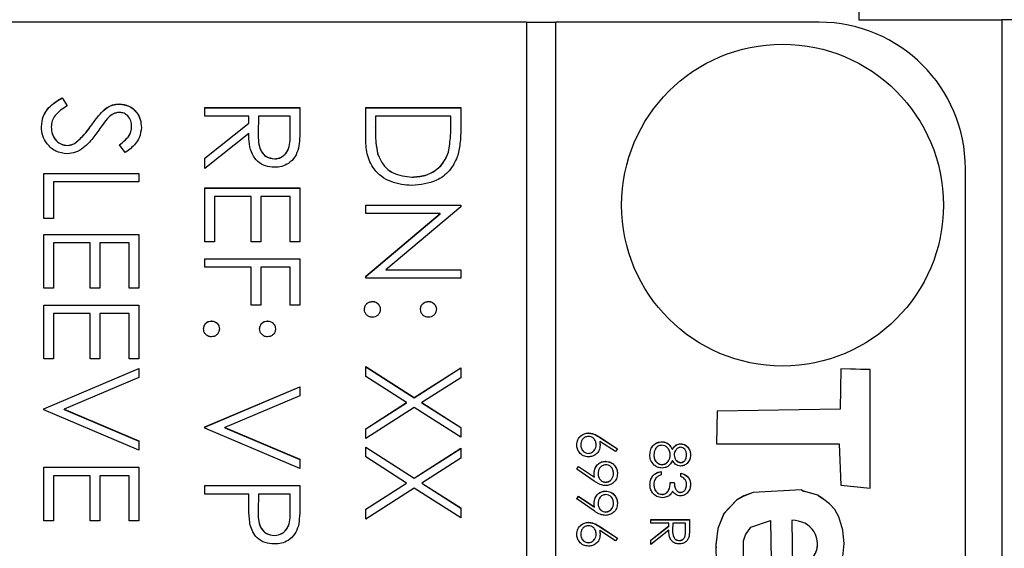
# Model space of a CAD drawing. Header units: millimetres. Extents: x 266 to 1205, y 112 to 961.
# Tile 17 of 27: x 423 to 436, y 528 to 535. Entities that reach past the tile are written whole.
import ezdxf

# ---------------------------------------------------------------- set-up
doc = ezdxf.new("R2010")
doc.units = ezdxf.units.MM

msp = doc.modelspace()

# ---------------------------------------------------------------- linework, layer by layer
at = {"color": 7, "linetype": 'Continuous', "lineweight": 25}
for p, q in [((434.397, 535.58), (434.4, 535.21)), ((429.857, 535.175), (417.857, 535.175)), ((429.857, 535.175), (429.857, 495.18)), ((430.257, 535.173), (429.857, 535.173)), ((430.257, 495.18), (430.257, 535.175)), ((433.857, 535.175), (430.257, 535.175)), ((434.4, 535.21), (436.357, 535.21)), ((436.357, 535.21), (436.357, 494.58)), ((438.357, 535.21), (436.357, 535.21)), ((423.507, 534.142), (423.573, 534.032)), ((423.507, 534.14), (423.507, 534.142)), ((423.507, 534.14), (423.573, 534.03)), ((424.089, 533.984), (424.089, 533.986)), ((424.287, 534.057), (424.287, 534.058)), ((425.457, 533.892), (425.457, 534.008)), ((425.457, 534.008), (426.757, 534.008)), ((425.457, 534.007), (426.757, 534.007)), ((426.757, 534.008), (426.757, 533.748)), ((427.657, 534.008), (428.957, 534.008)), ((427.657, 533.606), (427.657, 534.008)), ((427.657, 534.007), (428.957, 534.007)), ((428.957, 534.008), (428.957, 533.746)), ((426.057, 533.892), (425.457, 533.892)), ((426.057, 533.797), (426.057, 533.892)), ((426.19, 533.892), (426.188, 533.654)), ((426.623, 533.892), (426.19, 533.892)), ((426.623, 533.648), (426.623, 533.892)), ((427.79, 533.892), (427.79, 533.743)), ((428.823, 533.892), (427.79, 533.892)), ((428.823, 533.8), (428.823, 533.892)), ((423.357, 533.745), (423.357, 533.746)), ((423.912, 533.771), (423.912, 533.773)), ((424.457, 533.749), (424.457, 533.751)), ((425.457, 533.319), (426.057, 533.797)), ((425.457, 533.318), (426.057, 533.795)), ((426.057, 533.795), (426.057, 533.797)), ((427.79, 533.741), (427.79, 533.743)), ((428.823, 533.799), (428.823, 533.8)), ((426.057, 533.653), (425.457, 533.175)), ((426.188, 533.649), (426.188, 533.647)), ((426.623, 533.646), (426.623, 533.648)), ((423.577, 533.49), (423.577, 533.492)), ((423.704, 533.537), (423.704, 533.538)), ((424.37, 533.392), (424.29, 533.497)), ((425.457, 533.175), (425.457, 533.319)), ((426.409, 533.307), (426.409, 533.308)), ((427.823, 533.369), (427.823, 533.371)), ((428.787, 533.399), (428.787, 533.401)), ((435.857, 497.18), (435.857, 533.175)), ((423.257, 532.492), (423.257, 533.108)), ((423.257, 533.108), (424.557, 533.108)), ((423.257, 533.107), (424.557, 533.107)), ((424.557, 533.108), (424.557, 532.992)), ((428.29, 533.057), (428.29, 533.058)), ((423.39, 532.992), (423.39, 532.492)), ((424.557, 532.992), (423.39, 532.992)), ((425.457, 532.175), (425.457, 532.909)), ((425.457, 532.909), (426.757, 532.909)), ((425.457, 532.907), (426.757, 532.907)), ((426.757, 532.909), (426.757, 532.175)), ((425.59, 532.792), (425.59, 532.175)), ((426.09, 532.792), (425.59, 532.792)), ((426.09, 532.175), (426.09, 532.792)), ((426.223, 532.792), (426.223, 532.175)), ((426.623, 532.792), (426.223, 532.792)), ((426.623, 532.175), (426.623, 532.792)), ((427.657, 532.675), (428.957, 532.675)), ((427.657, 532.559), (427.657, 532.675)), ((427.657, 532.674), (428.957, 532.674)), ((428.957, 532.651), (427.933, 531.792)), ((428.957, 532.675), (428.957, 532.651)), ((423.39, 532.492), (423.257, 532.492)), ((428.677, 532.559), (427.657, 532.559)), ((427.657, 531.702), (428.677, 532.559)), ((427.657, 531.7), (428.677, 532.557)), ((428.677, 532.557), (428.677, 532.559)), ((423.257, 531.542), (423.257, 532.275)), ((423.257, 532.275), (424.557, 532.275)), ((423.257, 532.274), (424.557, 532.274)), ((424.557, 532.275), (424.557, 531.542)), ((423.39, 532.159), (423.39, 531.542)), ((423.89, 532.159), (423.39, 532.159)), ((423.89, 531.542), (423.89, 532.159)), ((424.023, 532.159), (424.023, 531.542)), ((424.423, 532.159), (424.023, 532.159)), ((424.423, 531.542), (424.423, 532.159)), ((425.59, 532.175), (425.457, 532.175)), ((426.223, 532.175), (426.09, 532.175)), ((426.757, 532.175), (426.623, 532.175)), ((425.457, 531.825), (425.457, 531.942)), ((425.457, 531.942), (426.757, 531.942)), ((425.457, 531.94), (426.757, 531.94)), ((426.757, 531.942), (426.757, 531.309)), ((426.09, 531.825), (425.457, 531.825)), ((426.09, 531.309), (426.09, 531.825)), ((426.223, 531.825), (426.223, 531.309)), ((426.623, 531.825), (426.223, 531.825)), ((426.623, 531.309), (426.623, 531.825)), ((427.933, 531.792), (428.957, 531.792)), ((427.933, 531.79), (427.933, 531.792)), ((427.933, 531.79), (428.957, 531.79)), ((428.957, 531.792), (428.957, 531.675)), ((427.657, 531.675), (427.657, 531.702)), ((428.957, 531.675), (427.657, 531.675)), ((423.39, 531.542), (423.257, 531.542)), ((424.023, 531.542), (423.89, 531.542)), ((424.557, 531.542), (424.423, 531.542)), ((423.257, 530.575), (423.257, 531.309)), ((423.257, 531.309), (424.557, 531.309)), ((423.257, 531.307), (424.557, 531.307)), ((424.557, 531.309), (424.557, 530.575)), ((426.223, 531.309), (426.09, 531.309)), ((426.757, 531.309), (426.623, 531.309)), ((427.748, 531.357), (427.748, 531.359)), ((428.515, 531.357), (428.515, 531.359)), ((423.39, 531.192), (423.39, 530.575)), ((423.89, 531.192), (423.39, 531.192)), ((423.89, 530.575), (423.89, 531.192)), ((424.023, 531.192), (424.023, 530.575)), ((424.423, 531.192), (424.023, 531.192)), ((424.423, 530.575), (424.423, 531.192)), ((425.548, 531.09), (425.548, 531.092)), ((426.315, 531.09), (426.315, 531.092)), ((423.39, 530.575), (423.257, 530.575)), ((424.023, 530.575), (423.89, 530.575)), ((424.557, 530.575), (424.423, 530.575)), ((427.657, 530.467), (428.32, 530.043)), ((427.657, 530.333), (427.657, 530.467)), ((427.657, 530.466), (428.32, 530.041)), ((428.32, 530.043), (428.957, 530.451)), ((428.32, 530.041), (428.957, 530.449)), ((428.957, 530.451), (428.957, 530.316)), ((423.257, 529.892), (424.557, 530.442)), ((423.257, 529.891), (424.557, 530.441)), ((424.557, 530.317), (423.532, 529.884)), ((424.557, 530.442), (424.557, 530.317)), ((428.214, 529.976), (427.657, 530.333)), ((428.957, 530.316), (428.425, 529.976)), ((434.153, 530.438), (434.143, 529.888)), ((434.153, 530.437), (434.143, 529.886)), ((434.555, 530.427), (434.153, 530.438)), ((434.153, 530.437), (434.153, 530.438)), ((434.555, 530.425), (434.153, 530.437)), ((434.554, 528.806), (434.555, 530.427)), ((425.457, 529.642), (426.757, 530.192)), ((425.457, 529.641), (426.757, 530.191)), ((426.757, 530.192), (426.757, 530.067)), ((426.757, 530.067), (425.732, 529.634)), ((428.32, 530.041), (428.32, 530.043)), ((427.657, 529.619), (428.214, 529.976)), ((427.657, 529.617), (428.214, 529.974)), ((428.32, 529.908), (427.657, 529.484)), ((428.214, 529.974), (428.214, 529.976)), ((428.957, 529.501), (428.32, 529.908)), ((428.425, 529.976), (428.957, 529.635)), ((428.425, 529.974), (428.425, 529.976)), ((428.425, 529.974), (428.957, 529.634)), ((423.257, 529.876), (423.257, 529.892)), ((424.557, 529.326), (423.257, 529.876)), ((423.532, 529.884), (424.557, 529.451)), ((423.532, 529.882), (423.532, 529.884)), ((423.532, 529.882), (424.557, 529.449)), ((432.463, 529.858), (432.452, 529.412)), ((432.463, 529.857), (432.452, 529.412)), ((434.143, 529.888), (432.463, 529.858)), ((434.143, 529.886), (432.463, 529.857)), ((432.463, 529.857), (432.463, 529.858)), ((434.143, 529.886), (434.143, 529.888)), ((425.457, 529.626), (425.457, 529.642)), ((428.957, 529.635), (428.957, 529.501)), ((426.757, 529.076), (425.457, 529.626)), ((425.732, 529.634), (426.757, 529.201)), ((425.732, 529.632), (425.732, 529.634)), ((425.732, 529.632), (426.757, 529.199)), ((427.657, 529.484), (427.657, 529.619)), ((430.704, 529.558), (430.704, 529.56)), ((430.858, 529.501), (431.099, 529.343)), ((430.858, 529.499), (430.858, 529.501)), ((424.557, 529.451), (424.557, 529.326)), ((427.657, 529.367), (428.32, 528.943)), ((427.657, 529.233), (427.657, 529.367)), ((427.657, 529.366), (428.32, 528.941)), ((430.597, 529.396), (430.597, 529.397)), ((430.808, 529.4), (430.808, 529.401)), ((431.071, 529.306), (430.857, 529.446)), ((430.857, 529.445), (430.857, 529.446)), ((430.858, 529.499), (431.098, 529.342)), ((431.706, 529.439), (431.706, 529.441)), ((431.964, 529.412), (431.964, 529.414)), ((432.452, 529.412), (434.133, 529.412)), ((434.133, 529.412), (434.152, 528.847)), ((428.214, 528.876), (427.657, 529.233)), ((428.32, 528.943), (428.957, 529.351)), ((428.32, 528.941), (428.957, 529.349)), ((428.957, 529.351), (428.957, 529.216)), ((430.702, 529.28), (430.702, 529.282)), ((431.099, 529.343), (431.071, 529.306)), ((431.597, 529.26), (431.597, 529.261)), ((431.821, 529.256), (431.821, 529.258)), ((431.851, 529.335), (431.851, 529.336)), ((431.875, 529.258), (431.875, 529.259)), ((432.045, 529.26), (432.045, 529.261)), ((426.757, 529.201), (426.757, 529.076)), ((428.957, 529.216), (428.425, 528.876)), ((430.543, 529.065), (430.569, 529.103)), ((430.544, 529.064), (430.569, 529.101)), ((430.569, 529.103), (430.784, 528.956)), ((430.569, 529.101), (430.569, 529.103)), ((430.569, 529.101), (430.784, 528.954)), ((430.937, 529.172), (430.937, 529.173)), ((431.71, 529.127), (431.71, 529.129)), ((431.964, 529.154), (431.964, 529.156)), ((423.257, 528.359), (423.257, 529.092)), ((423.257, 529.092), (424.557, 529.092)), ((423.257, 529.091), (424.557, 529.091)), ((423.39, 528.976), (423.39, 528.359)), ((423.89, 528.976), (423.39, 528.976)), ((423.89, 528.359), (423.89, 528.976)), ((424.023, 528.976), (424.023, 528.359)), ((424.423, 528.976), (424.023, 528.976)), ((424.423, 528.359), (424.423, 528.976)), ((424.557, 529.092), (424.557, 528.359)), ((430.781, 528.902), (430.543, 529.065)), ((430.835, 529.001), (430.835, 529.002)), ((431.045, 529.006), (431.045, 529.007)), ((431.699, 529.034), (431.699, 528.986)), ((431.964, 528.966), (431.964, 529.013)), ((425.457, 528.726), (425.457, 528.842)), ((425.457, 528.842), (426.757, 528.842)), ((425.457, 528.841), (426.757, 528.841)), ((426.757, 528.842), (426.757, 528.587)), ((427.657, 528.519), (428.214, 528.876)), ((427.657, 528.517), (428.214, 528.874)), ((428.214, 528.874), (428.214, 528.876)), ((428.32, 528.941), (428.32, 528.943)), ((428.425, 528.876), (428.957, 528.535)), ((428.425, 528.874), (428.425, 528.876)), ((428.425, 528.874), (428.957, 528.534)), ((430.784, 528.954), (430.784, 528.956)), ((430.94, 528.887), (430.94, 528.888)), ((431.597, 528.855), (431.597, 528.856)), ((431.821, 528.884), (431.875, 528.884)), ((431.821, 528.883), (431.821, 528.884)), ((431.821, 528.883), (431.875, 528.883)), ((431.875, 528.883), (431.875, 528.884)), ((432.045, 528.854), (432.045, 528.855)), ((434.152, 528.847), (434.554, 528.806)), ((426.057, 528.726), (425.457, 528.726)), ((426.057, 528.633), (426.057, 528.726)), ((426.19, 528.726), (426.187, 528.498)), ((426.623, 528.726), (426.19, 528.726)), ((426.623, 528.488), (426.623, 528.726)), ((428.32, 528.808), (427.657, 528.384)), ((428.957, 528.401), (428.32, 528.808)), ((430.543, 528.658), (430.569, 528.696)), ((430.544, 528.657), (430.569, 528.694)), ((430.569, 528.696), (430.784, 528.549)), ((430.569, 528.694), (430.569, 528.696)), ((430.569, 528.694), (430.784, 528.547)), ((430.937, 528.765), (430.937, 528.766)), ((431.709, 528.72), (431.709, 528.722)), ((431.962, 528.747), (431.962, 528.749)), ((430.781, 528.495), (430.543, 528.658)), ((430.835, 528.594), (430.835, 528.595)), ((431.045, 528.599), (431.045, 528.6)), ((426.187, 528.494), (426.187, 528.492)), ((426.623, 528.486), (426.623, 528.488)), ((427.657, 528.384), (427.657, 528.519)), ((428.957, 528.535), (428.957, 528.401)), ((430.784, 528.547), (430.784, 528.549)), ((430.94, 528.48), (430.94, 528.481)), ((423.39, 528.359), (423.257, 528.359)), ((424.023, 528.359), (423.89, 528.359)), ((424.557, 528.359), (424.423, 528.359)), ((430.704, 528.337), (430.704, 528.339)), ((431.557, 528.328), (431.557, 528.376)), ((431.557, 528.376), (432.086, 528.376)), ((431.557, 528.374), (432.086, 528.374)), ((431.801, 528.328), (431.557, 528.328)), ((431.557, 528.095), (431.801, 528.29)), ((431.801, 528.29), (431.801, 528.328)), ((431.801, 528.288), (431.801, 528.29)), ((431.855, 528.328), (431.854, 528.231)), ((432.031, 528.328), (431.855, 528.328)), ((432.031, 528.229), (432.031, 528.328)), ((432.086, 528.376), (432.086, 528.27)), ((433.486, 528.366), (433.492, 527.722)), ((433.486, 528.364), (433.486, 528.366)), ((433.486, 528.364), (433.492, 527.72)), ((426.407, 528.158), (426.407, 528.159)), ((430.597, 528.175), (430.597, 528.176)), ((430.808, 528.179), (430.808, 528.18)), ((431.071, 528.085), (430.857, 528.225)), ((430.857, 528.224), (430.857, 528.225)), ((430.858, 528.28), (431.099, 528.122)), ((430.858, 528.278), (430.858, 528.28)), ((430.858, 528.278), (431.098, 528.121)), ((431.557, 528.094), (431.801, 528.288)), ((431.801, 528.231), (431.557, 528.037)), ((431.854, 528.23), (431.854, 528.228)), ((432.031, 528.227), (432.031, 528.229)), ((430.702, 528.059), (430.702, 528.061)), ((431.099, 528.122), (431.071, 528.085)), ((431.557, 528.037), (431.557, 528.095)), ((431.944, 528.089), (431.944, 528.091)), ((433.835, 528.043), (433.835, 528.045))]:
    msp.add_line(p, q, dxfattribs=at)
at = {"color": 7, "linetype": 'Continuous', "lineweight": 25, "flags": 128}
for points in [[(434.18, 527.867), (434.2, 528.048), (434.18, 528.233), (434.127, 528.416), (434.071, 528.516), (433.997, 528.593), (433.921, 528.651), (433.885, 528.676), (433.869, 528.687), (433.856, 528.696), (433.848, 528.705), (433.845, 528.709), (433.843, 528.71), (433.842, 528.71), (433.842, 528.71), (433.841, 528.71), (433.841, 528.71), (433.841, 528.711), (433.841, 528.711), (433.841, 528.711), (433.841, 528.711), (433.724, 528.743), (433.673, 528.756), (433.65, 528.763), (433.64, 528.766), (433.633, 528.768), (433.628, 528.771), (433.625, 528.776), (433.622, 528.781), (433.619, 528.782), (433.618, 528.783), (433.618, 528.783), (433.618, 528.783), (433.618, 528.783), (433.618, 528.783), (433.618, 528.783), (433.618, 528.783), (433.618, 528.783), (432.954, 528.747), (432.826, 528.699), (432.726, 528.641), (432.553, 528.458), (432.47, 528.255), (432.446, 528.029), (432.451, 527.776)], [(434.199, 528.042), (434.2, 528.046), (434.18, 528.231), (434.127, 528.414), (434.071, 528.514), (433.997, 528.591), (433.921, 528.65), (433.885, 528.674), (433.869, 528.685), (433.856, 528.694), (433.848, 528.703), (433.845, 528.707), (433.843, 528.708), (433.842, 528.709), (433.842, 528.709), (433.841, 528.709), (433.841, 528.709), (433.841, 528.709), (433.841, 528.709), (433.841, 528.709), (433.841, 528.709), (433.724, 528.741), (433.673, 528.754), (433.65, 528.761), (433.64, 528.764), (433.633, 528.767), (433.628, 528.77), (433.625, 528.775), (433.622, 528.779), (433.619, 528.781), (433.618, 528.781), (433.618, 528.781), (433.618, 528.781), (433.618, 528.781), (433.618, 528.781), (433.618, 528.781), (433.618, 528.781), (433.618, 528.781), (432.954, 528.746), (432.826, 528.697), (432.726, 528.64), (432.553, 528.456), (432.47, 528.253), (432.446, 528.027), (432.447, 527.992)], [(432.825, 527.631), (432.823, 528.087), (432.852, 528.17), (432.924, 528.272), (433.19, 528.363)], [(433.19, 528.363), (433.201, 527.813)]]:
    msp.add_lwpolyline(points, dxfattribs=at)
at = {"color": 7, "linetype": 'Continuous', "lineweight": 25}
msp.add_circle((433.357, 532.675), 2.2, dxfattribs=at)
msp.add_arc((433.857, 533.175), 2, 0.0039, 90.0039, dxfattribs=at)
for centre, end_param in [((433.489, 528.044), 7.833528), ((433.489, 528.042), 6.254802)]:
    msp.add_ellipse(centre, major_axis=(0.346, 0.011), ratio=0.931009, start_param=4.691935, end_param=end_param, dxfattribs=at)
for points, knots in [([(423.223, 533.746), (423.228, 533.795), (423.238, 533.891), (423.336, 534.039), (423.442, 534.103), (423.507, 534.142)], [0, 0, 0, 0, 0.27988, 0.559666, 1, 1, 1, 1]), ([(423.223, 533.745), (423.228, 533.793), (423.238, 533.889), (423.336, 534.037), (423.442, 534.101), (423.507, 534.14)], [0, 0, 0, 0, 0.27988, 0.559666, 1, 1, 1, 1]), ([(423.573, 534.032), (423.514, 533.993), (423.431, 533.939), (423.365, 533.829), (423.359, 533.774), (423.357, 533.746)], [0, 0, 0, 0, 0.559321, 0.779782, 1, 1, 1, 1]), ([(423.912, 533.773), (423.942, 533.815), (423.995, 533.891), (424.06, 533.957), (424.089, 533.986)], [0, 0, 0, 0, 0.560413, 1, 1, 1, 1]), ([(423.912, 533.771), (423.942, 533.813), (423.995, 533.889), (424.06, 533.955), (424.089, 533.984)], [0, 0, 0, 0, 0.560413, 1, 1, 1, 1]), ([(424.089, 533.986), (424.122, 534.009), (424.183, 534.05), (424.255, 534.056), (424.287, 534.058)], [0, 0, 0, 0, 0.55984, 1, 1, 1, 1]), ([(424.089, 533.984), (424.122, 534.007), (424.183, 534.048), (424.255, 534.054), (424.287, 534.057)], [0, 0, 0, 0, 0.55984, 1, 1, 1, 1]), ([(424.287, 534.058), (424.333, 534.053), (424.425, 534.041), (424.525, 533.953), (424.581, 533.847), (424.587, 533.774), (424.59, 533.738)], [0, 0, 0, 0, 0.279553, 0.558798, 0.779378, 1, 1, 1, 1]), ([(424.287, 534.057), (424.333, 534.051), (424.425, 534.04), (424.525, 533.951), (424.581, 533.845), (424.587, 533.773), (424.59, 533.736)], [0, 0, 0, 0, 0.279553, 0.558798, 0.779378, 1, 1, 1, 1]), ([(424.124, 533.856), (424.099, 533.824), (424.055, 533.767), (424.013, 533.707), (423.995, 533.681)], [0, 0, 0, 0, 0.559906, 1, 1, 1, 1]), ([(424.292, 533.942), (424.274, 533.94), (424.238, 533.937), (424.178, 533.909), (424.144, 533.876), (424.124, 533.856)], [0, 0, 0, 0, 0.279946, 0.559774, 1, 1, 1, 1]), ([(424.457, 533.751), (424.455, 533.778), (424.45, 533.83), (424.41, 533.894), (424.354, 533.935), (424.313, 533.94), (424.292, 533.942)], [0, 0, 0, 0, 0.280274, 0.559931, 0.77992, 1, 1, 1, 1]), ([(423.575, 533.375), (423.522, 533.382), (423.415, 533.397), (423.302, 533.501), (423.233, 533.621), (423.227, 533.705), (423.223, 533.746)], [0, 0, 0, 0, 0.279183, 0.559085, 0.779446, 1, 1, 1, 1]), ([(423.357, 533.746), (423.36, 533.711), (423.367, 533.642), (423.42, 533.556), (423.495, 533.502), (423.549, 533.495), (423.577, 533.492)], [0, 0, 0, 0, 0.280276, 0.560148, 0.780153, 1, 1, 1, 1]), ([(423.357, 533.745), (423.36, 533.71), (423.367, 533.64), (423.42, 533.555), (423.495, 533.5), (423.549, 533.494), (423.577, 533.49)], [0, 0, 0, 0, 0.280276, 0.560148, 0.780153, 1, 1, 1, 1]), ([(423.995, 533.681), (423.958, 533.632), (423.898, 533.551), (423.797, 533.453), (423.694, 533.39), (423.615, 533.38), (423.575, 533.375)], [0, 0, 0, 0, 0.340499, 0.560704, 0.780578, 1, 1, 1, 1]), ([(423.704, 533.538), (423.747, 533.578), (423.824, 533.65), (423.885, 533.735), (423.912, 533.773)], [0, 0, 0, 0, 0.559496, 1, 1, 1, 1]), ([(423.704, 533.537), (423.747, 533.577), (423.824, 533.648), (423.885, 533.734), (423.912, 533.771)], [0, 0, 0, 0, 0.559496, 1, 1, 1, 1]), ([(424.29, 533.497), (424.318, 533.52), (424.364, 533.557), (424.42, 533.618), (424.451, 533.681), (424.455, 533.728), (424.457, 533.751)], [0, 0, 0, 0, 0.340409, 0.560482, 0.78018, 1, 1, 1, 1]), ([(424.29, 533.496), (424.318, 533.518), (424.364, 533.555), (424.42, 533.616), (424.451, 533.68), (424.455, 533.726), (424.457, 533.749)], [0, 0, 0, 0, 0.340409, 0.560482, 0.78018, 1, 1, 1, 1]), ([(424.59, 533.738), (424.584, 533.689), (424.575, 533.609), (424.512, 533.515), (424.445, 533.449), (424.395, 533.411), (424.37, 533.392)], [0, 0, 0, 0, 0.338729, 0.558835, 0.779344, 1, 1, 1, 1]), ([(426.757, 533.748), (426.757, 533.693), (426.757, 533.594), (426.744, 533.497), (426.739, 533.454)], [0, 0, 0, 0, 0.56024, 1, 1, 1, 1]), ([(427.79, 533.743), (427.79, 533.672), (427.789, 533.548), (427.813, 533.425), (427.823, 533.371)], [0, 0, 0, 0, 0.560426, 1, 1, 1, 1]), ([(427.79, 533.741), (427.79, 533.671), (427.789, 533.546), (427.813, 533.423), (427.823, 533.369)], [0, 0, 0, 0, 0.5604262, 1, 1, 1, 1]), ([(428.787, 533.401), (428.8, 533.475), (428.823, 533.607), (428.823, 533.741), (428.823, 533.8)], [0, 0, 0, 0, 0.5595421, 1, 1, 1, 1]), ([(428.787, 533.399), (428.8, 533.473), (428.823, 533.605), (428.823, 533.74), (428.823, 533.799)], [0, 0, 0, 0, 0.5595421, 1, 1, 1, 1]), ([(428.957, 533.746), (428.956, 533.668), (428.956, 533.528), (428.924, 533.393), (428.91, 533.333)], [0, 0, 0, 0, 0.560445, 1, 1, 1, 1]), ([(426.409, 533.192), (426.368, 533.195), (426.286, 533.202), (426.176, 533.266), (426.067, 533.413), (426.061, 533.554), (426.057, 533.653)], [0, 0, 0, 0, 0.18712, 0.373979, 0.560911, 1, 1, 1, 1]), ([(426.188, 533.654), (426.188, 533.574), (426.189, 533.474), (426.252, 533.375), (426.312, 533.324), (426.37, 533.315), (426.409, 533.308)], [0, 0, 0, 0, 0.499827, 0.625498, 0.751208, 1, 1, 1, 1]), ([(426.188, 533.652), (426.188, 533.572), (426.189, 533.472), (426.252, 533.374), (426.312, 533.322), (426.37, 533.313), (426.409, 533.307)], [0, 0, 0, 0, 0.499827, 0.625498, 0.751208, 1, 1, 1, 1]), ([(426.409, 533.308), (426.428, 533.31), (426.466, 533.313), (426.518, 533.339), (426.562, 533.375), (426.626, 533.471), (426.624, 533.57), (426.623, 533.648)], [0, 0, 0, 0, 0.125307, 0.250617, 0.375954, 0.501281, 1, 1, 1, 1]), ([(426.409, 533.307), (426.428, 533.308), (426.466, 533.311), (426.518, 533.337), (426.562, 533.373), (426.626, 533.47), (426.624, 533.568), (426.623, 533.646)], [0, 0, 0, 0, 0.1253074, 0.250617, 0.3759543, 0.5012806, 1, 1, 1, 1]), ([(428.29, 532.942), (428.193, 532.951), (427.998, 532.97), (427.765, 533.139), (427.664, 533.375), (427.659, 533.529), (427.657, 533.606)], [0, 0, 0, 0, 0.280124, 0.559248, 0.778837, 1, 1, 1, 1]), ([(423.577, 533.492), (423.603, 533.495), (423.649, 533.501), (423.688, 533.527), (423.704, 533.538)], [0, 0, 0, 0, 0.55899, 1, 1, 1, 1]), ([(423.577, 533.49), (423.603, 533.493), (423.649, 533.499), (423.688, 533.525), (423.704, 533.537)], [0, 0, 0, 0, 0.55899, 1, 1, 1, 1]), ([(426.739, 533.454), (426.725, 533.413), (426.698, 533.331), (426.611, 533.246), (426.51, 533.198), (426.443, 533.194), (426.409, 533.192)], [0, 0, 0, 0, 0.279797, 0.5595, 0.779626, 1, 1, 1, 1]), ([(427.823, 533.371), (427.846, 533.319), (427.891, 533.215), (428.055, 533.084), (428.201, 533.068), (428.29, 533.058)], [0, 0, 0, 0, 0.280536, 0.561015, 1, 1, 1, 1]), ([(427.823, 533.369), (427.846, 533.317), (427.891, 533.214), (428.055, 533.083), (428.201, 533.067), (428.29, 533.057)], [0, 0, 0, 0, 0.280536, 0.561015, 1, 1, 1, 1]), ([(428.29, 533.058), (428.351, 533.063), (428.473, 533.071), (428.626, 533.152), (428.735, 533.267), (428.77, 533.356), (428.787, 533.401)], [0, 0, 0, 0, 0.280178, 0.559765, 0.779797, 1, 1, 1, 1]), ([(428.29, 533.057), (428.351, 533.061), (428.473, 533.069), (428.626, 533.15), (428.735, 533.265), (428.77, 533.354), (428.787, 533.399)], [0, 0, 0, 0, 0.280178, 0.559765, 0.779797, 1, 1, 1, 1]), ([(428.91, 533.333), (428.878, 533.267), (428.814, 533.135), (428.594, 532.974), (428.405, 532.954), (428.29, 532.942)], [0, 0, 0, 0, 0.280264, 0.560715, 1, 1, 1, 1]), ([(427.64, 531.25), (427.642, 531.266), (427.646, 531.298), (427.675, 531.333), (427.711, 531.355), (427.736, 531.358), (427.748, 531.359)], [0, 0, 0, 0, 0.279581, 0.559143, 0.779575, 1, 1, 1, 1]), ([(427.64, 531.249), (427.642, 531.265), (427.646, 531.297), (427.675, 531.332), (427.711, 531.354), (427.736, 531.356), (427.748, 531.357)], [0, 0, 0, 0, 0.279581, 0.559143, 0.779575, 1, 1, 1, 1]), ([(427.748, 531.142), (427.732, 531.144), (427.7, 531.148), (427.665, 531.177), (427.643, 531.213), (427.641, 531.238), (427.64, 531.25)], [0, 0, 0, 0, 0.279469, 0.559358, 0.779674, 1, 1, 1, 1]), ([(427.748, 531.359), (427.764, 531.357), (427.796, 531.353), (427.832, 531.324), (427.853, 531.288), (427.855, 531.263), (427.857, 531.25)], [0, 0, 0, 0, 0.279576, 0.559284, 0.779552, 1, 1, 1, 1]), ([(427.748, 531.357), (427.764, 531.355), (427.796, 531.351), (427.832, 531.322), (427.853, 531.286), (427.855, 531.261), (427.857, 531.249)], [0, 0, 0, 0, 0.279576, 0.559284, 0.779552, 1, 1, 1, 1]), ([(427.857, 531.25), (427.855, 531.234), (427.851, 531.202), (427.821, 531.167), (427.786, 531.145), (427.761, 531.143), (427.748, 531.142)], [0, 0, 0, 0, 0.279602, 0.559212, 0.779475, 1, 1, 1, 1]), ([(428.407, 531.25), (428.408, 531.266), (428.412, 531.298), (428.442, 531.334), (428.477, 531.355), (428.502, 531.358), (428.515, 531.359)], [0, 0, 0, 0, 0.2796468, 0.5592988, 0.7796148, 1, 1, 1, 1]), ([(428.407, 531.249), (428.408, 531.265), (428.412, 531.297), (428.442, 531.332), (428.477, 531.354), (428.502, 531.356), (428.515, 531.357)], [0, 0, 0, 0, 0.279647, 0.559299, 0.779615, 1, 1, 1, 1]), ([(428.515, 531.142), (428.499, 531.144), (428.467, 531.147), (428.432, 531.177), (428.41, 531.213), (428.408, 531.238), (428.407, 531.25)], [0, 0, 0, 0, 0.279517, 0.559326, 0.779544, 1, 1, 1, 1]), ([(428.515, 531.359), (428.531, 531.357), (428.563, 531.353), (428.598, 531.323), (428.62, 531.288), (428.622, 531.263), (428.623, 531.25)], [0, 0, 0, 0, 0.279585, 0.559454, 0.779697, 1, 1, 1, 1]), ([(428.515, 531.357), (428.531, 531.355), (428.563, 531.351), (428.598, 531.322), (428.62, 531.286), (428.622, 531.261), (428.623, 531.249)], [0, 0, 0, 0, 0.279585, 0.559454, 0.779697, 1, 1, 1, 1]), ([(428.623, 531.25), (428.621, 531.234), (428.618, 531.202), (428.588, 531.167), (428.553, 531.145), (428.528, 531.143), (428.515, 531.142)], [0, 0, 0, 0, 0.279602, 0.559212, 0.779475, 1, 1, 1, 1]), ([(425.44, 530.984), (425.442, 531), (425.446, 531.032), (425.475, 531.067), (425.511, 531.089), (425.536, 531.091), (425.548, 531.092)], [0, 0, 0, 0, 0.279581, 0.559143, 0.779575, 1, 1, 1, 1]), ([(425.44, 530.982), (425.442, 530.998), (425.446, 531.03), (425.475, 531.065), (425.511, 531.087), (425.536, 531.089), (425.548, 531.09)], [0, 0, 0, 0, 0.279581, 0.559143, 0.779575, 1, 1, 1, 1]), ([(425.548, 530.875), (425.532, 530.877), (425.5, 530.881), (425.465, 530.911), (425.443, 530.946), (425.441, 530.971), (425.44, 530.984)], [0, 0, 0, 0, 0.279469, 0.559358, 0.779674, 1, 1, 1, 1]), ([(425.548, 531.092), (425.564, 531.09), (425.596, 531.086), (425.632, 531.057), (425.653, 531.021), (425.655, 530.996), (425.657, 530.984)], [0, 0, 0, 0, 0.279576, 0.559284, 0.779552, 1, 1, 1, 1]), ([(425.548, 531.09), (425.564, 531.089), (425.596, 531.085), (425.632, 531.055), (425.653, 531.02), (425.655, 530.995), (425.657, 530.982)], [0, 0, 0, 0, 0.279576, 0.559284, 0.779552, 1, 1, 1, 1]), ([(425.657, 530.984), (425.655, 530.968), (425.651, 530.936), (425.621, 530.901), (425.586, 530.878), (425.561, 530.876), (425.548, 530.875)], [0, 0, 0, 0, 0.279602, 0.559212, 0.779475, 1, 1, 1, 1]), ([(426.207, 530.984), (426.208, 531), (426.212, 531.032), (426.242, 531.067), (426.277, 531.089), (426.302, 531.091), (426.315, 531.092)], [0, 0, 0, 0, 0.279647, 0.559299, 0.779615, 1, 1, 1, 1]), ([(426.207, 530.982), (426.208, 530.998), (426.212, 531.03), (426.242, 531.065), (426.277, 531.087), (426.302, 531.089), (426.315, 531.09)], [0, 0, 0, 0, 0.2796468, 0.5592988, 0.7796148, 1, 1, 1, 1]), ([(426.315, 530.875), (426.299, 530.877), (426.267, 530.881), (426.232, 530.911), (426.21, 530.946), (426.208, 530.971), (426.207, 530.984)], [0, 0, 0, 0, 0.279517, 0.559326, 0.779544, 1, 1, 1, 1]), ([(426.315, 531.092), (426.331, 531.09), (426.363, 531.086), (426.398, 531.057), (426.42, 531.021), (426.422, 530.996), (426.423, 530.984)], [0, 0, 0, 0, 0.279585, 0.559454, 0.779697, 1, 1, 1, 1]), ([(426.315, 531.09), (426.331, 531.088), (426.363, 531.085), (426.398, 531.055), (426.42, 531.02), (426.422, 530.995), (426.423, 530.982)], [0, 0, 0, 0, 0.279585, 0.559454, 0.779697, 1, 1, 1, 1]), ([(426.423, 530.984), (426.421, 530.968), (426.418, 530.936), (426.388, 530.901), (426.353, 530.878), (426.328, 530.876), (426.315, 530.875)], [0, 0, 0, 0, 0.279602, 0.559212, 0.779475, 1, 1, 1, 1]), ([(430.543, 529.4), (430.546, 529.423), (430.552, 529.471), (430.595, 529.524), (430.648, 529.554), (430.686, 529.558), (430.704, 529.56)], [0, 0, 0, 0, 0.27967, 0.559085, 0.779558, 1, 1, 1, 1]), ([(430.543, 529.398), (430.546, 529.422), (430.552, 529.469), (430.595, 529.523), (430.648, 529.553), (430.686, 529.557), (430.704, 529.558)], [0, 0, 0, 0, 0.27967, 0.559085, 0.779558, 1, 1, 1, 1]), ([(430.702, 529.512), (430.686, 529.51), (430.653, 529.506), (430.62, 529.473), (430.6, 529.435), (430.598, 529.41), (430.597, 529.397)], [0, 0, 0, 0, 0.279059, 0.55882, 0.779303, 1, 1, 1, 1]), ([(430.808, 529.401), (430.806, 529.417), (430.803, 529.45), (430.776, 529.487), (430.74, 529.509), (430.715, 529.511), (430.702, 529.512)], [0, 0, 0, 0, 0.280127, 0.559515, 0.779719, 1, 1, 1, 1]), ([(430.704, 529.56), (430.723, 529.558), (430.754, 529.555), (430.795, 529.538), (430.827, 529.521), (430.848, 529.507), (430.858, 529.501)], [0, 0, 0, 0, 0.339374, 0.559486, 0.779731, 1, 1, 1, 1]), ([(430.704, 529.558), (430.723, 529.556), (430.754, 529.553), (430.795, 529.537), (430.827, 529.519), (430.848, 529.506), (430.858, 529.499)], [0, 0, 0, 0, 0.339374, 0.559486, 0.779731, 1, 1, 1, 1]), ([(430.705, 529.234), (430.681, 529.237), (430.632, 529.243), (430.579, 529.288), (430.548, 529.343), (430.545, 529.381), (430.543, 529.4)], [0, 0, 0, 0, 0.279631, 0.55896, 0.779478, 1, 1, 1, 1]), ([(430.597, 529.397), (430.599, 529.381), (430.602, 529.348), (430.629, 529.311), (430.664, 529.286), (430.689, 529.283), (430.702, 529.282)], [0, 0, 0, 0, 0.280018, 0.559853, 0.779987, 1, 1, 1, 1]), ([(430.597, 529.396), (430.599, 529.379), (430.602, 529.347), (430.629, 529.309), (430.664, 529.284), (430.689, 529.282), (430.702, 529.28)], [0, 0, 0, 0, 0.280018, 0.559853, 0.779987, 1, 1, 1, 1]), ([(430.702, 529.282), (430.719, 529.284), (430.752, 529.289), (430.785, 529.324), (430.805, 529.362), (430.807, 529.388), (430.808, 529.401)], [0, 0, 0, 0, 0.278754, 0.558605, 0.779147, 1, 1, 1, 1]), ([(430.702, 529.28), (430.719, 529.283), (430.752, 529.288), (430.785, 529.322), (430.805, 529.361), (430.807, 529.387), (430.808, 529.4)], [0, 0, 0, 0, 0.278754, 0.558605, 0.779147, 1, 1, 1, 1]), ([(430.862, 529.391), (430.859, 529.368), (430.854, 529.322), (430.811, 529.27), (430.76, 529.239), (430.723, 529.236), (430.705, 529.234)], [0, 0, 0, 0, 0.279638, 0.559326, 0.779527, 1, 1, 1, 1]), ([(430.857, 529.446), (430.858, 529.436), (430.861, 529.418), (430.862, 529.399), (430.862, 529.391)], [0, 0, 0, 0, 0.55991, 1, 1, 1, 1]), ([(430.857, 529.445), (430.858, 529.434), (430.861, 529.416), (430.862, 529.398), (430.862, 529.39)], [0, 0, 0, 0, 0.55991, 1, 1, 1, 1]), ([(431.543, 529.262), (431.545, 529.287), (431.548, 529.338), (431.591, 529.398), (431.647, 529.434), (431.686, 529.438), (431.706, 529.441)], [0, 0, 0, 0, 0.280545, 0.559269, 0.779816, 1, 1, 1, 1]), ([(431.543, 529.26), (431.545, 529.286), (431.548, 529.337), (431.591, 529.396), (431.647, 529.432), (431.686, 529.437), (431.706, 529.439)], [0, 0, 0, 0, 0.280545, 0.559269, 0.779816, 1, 1, 1, 1]), ([(431.705, 529.393), (431.687, 529.39), (431.652, 529.384), (431.605, 529.335), (431.6, 529.289), (431.597, 529.261)], [0, 0, 0, 0, 0.279833, 0.560198, 1, 1, 1, 1]), ([(431.821, 529.258), (431.82, 529.277), (431.816, 529.314), (431.787, 529.358), (431.748, 529.388), (431.719, 529.391), (431.705, 529.393)], [0, 0, 0, 0, 0.280283, 0.560138, 0.780298, 1, 1, 1, 1]), ([(431.706, 529.441), (431.724, 529.439), (431.759, 529.435), (431.814, 529.4), (431.837, 529.36), (431.851, 529.336)], [0, 0, 0, 0, 0.279987, 0.559901, 1, 1, 1, 1]), ([(431.706, 529.439), (431.724, 529.437), (431.759, 529.434), (431.814, 529.398), (431.837, 529.359), (431.851, 529.335)], [0, 0, 0, 0, 0.2799866, 0.5599013, 1, 1, 1, 1]), ([(431.851, 529.336), (431.866, 529.359), (431.887, 529.391), (431.932, 529.411), (431.953, 529.413), (431.964, 529.414)], [0, 0, 0, 0, 0.557752, 0.778932, 1, 1, 1, 1]), ([(431.851, 529.335), (431.866, 529.357), (431.887, 529.389), (431.932, 529.409), (431.953, 529.411), (431.964, 529.412)], [0, 0, 0, 0, 0.557752, 0.778932, 1, 1, 1, 1]), ([(431.963, 529.366), (431.949, 529.363), (431.921, 529.357), (431.894, 529.326), (431.878, 529.293), (431.876, 529.27), (431.875, 529.259)], [0, 0, 0, 0, 0.277721, 0.558224, 0.779072, 1, 1, 1, 1]), ([(432.045, 529.261), (432.044, 529.275), (432.042, 529.303), (432.023, 529.337), (431.996, 529.362), (431.974, 529.365), (431.963, 529.366)], [0, 0, 0, 0, 0.280651, 0.560566, 0.78062, 1, 1, 1, 1]), ([(431.964, 529.414), (431.985, 529.41), (432.027, 529.402), (432.071, 529.359), (432.095, 529.309), (432.098, 529.275), (432.099, 529.259)], [0, 0, 0, 0, 0.278806, 0.558457, 0.77916, 1, 1, 1, 1]), ([(431.964, 529.412), (431.985, 529.408), (432.027, 529.401), (432.071, 529.357), (432.095, 529.307), (432.098, 529.274), (432.099, 529.257)], [0, 0, 0, 0, 0.278806, 0.558457, 0.77916, 1, 1, 1, 1]), ([(431.601, 529.121), (431.582, 529.144), (431.547, 529.185), (431.544, 529.238), (431.543, 529.262)], [0, 0, 0, 0, 0.557758, 1, 1, 1, 1]), ([(431.597, 529.261), (431.599, 529.243), (431.601, 529.207), (431.629, 529.163), (431.667, 529.134), (431.695, 529.13), (431.71, 529.129)], [0, 0, 0, 0, 0.280602, 0.559962, 0.78018, 1, 1, 1, 1]), ([(431.597, 529.26), (431.599, 529.241), (431.601, 529.205), (431.629, 529.161), (431.667, 529.132), (431.695, 529.129), (431.71, 529.127)], [0, 0, 0, 0, 0.280602, 0.559962, 0.78018, 1, 1, 1, 1]), ([(431.71, 529.129), (431.727, 529.132), (431.763, 529.138), (431.797, 529.176), (431.818, 529.216), (431.82, 529.244), (431.821, 529.258)], [0, 0, 0, 0, 0.278303, 0.558509, 0.779146, 1, 1, 1, 1]), ([(431.71, 529.127), (431.727, 529.13), (431.763, 529.136), (431.797, 529.174), (431.818, 529.215), (431.82, 529.243), (431.821, 529.256)], [0, 0, 0, 0, 0.278303, 0.558509, 0.779146, 1, 1, 1, 1]), ([(431.875, 529.259), (431.877, 529.245), (431.88, 529.217), (431.901, 529.183), (431.931, 529.161), (431.953, 529.158), (431.964, 529.156)], [0, 0, 0, 0, 0.280237, 0.560145, 0.780435, 1, 1, 1, 1]), ([(431.875, 529.258), (431.877, 529.244), (431.88, 529.216), (431.901, 529.182), (431.931, 529.159), (431.953, 529.156), (431.964, 529.154)], [0, 0, 0, 0, 0.280237, 0.560145, 0.780435, 1, 1, 1, 1]), ([(432.099, 529.259), (432.097, 529.237), (432.092, 529.195), (432.057, 529.146), (432.012, 529.114), (431.979, 529.11), (431.962, 529.108)], [0, 0, 0, 0, 0.279929, 0.559623, 0.779946, 1, 1, 1, 1]), ([(431.964, 529.156), (431.977, 529.159), (432.005, 529.164), (432.04, 529.203), (432.043, 529.239), (432.045, 529.261)], [0, 0, 0, 0, 0.278971, 0.559919, 1, 1, 1, 1]), ([(431.964, 529.154), (431.977, 529.157), (432.005, 529.163), (432.04, 529.202), (432.043, 529.238), (432.045, 529.26)], [0, 0, 0, 0, 0.278971, 0.559919, 1, 1, 1, 1]), ([(430.78, 529.011), (430.783, 529.035), (430.788, 529.082), (430.83, 529.135), (430.882, 529.168), (430.919, 529.172), (430.937, 529.173)], [0, 0, 0, 0, 0.279814, 0.559489, 0.779635, 1, 1, 1, 1]), ([(430.78, 529.01), (430.783, 529.033), (430.788, 529.08), (430.83, 529.134), (430.882, 529.167), (430.919, 529.17), (430.937, 529.172)], [0, 0, 0, 0, 0.279814, 0.559489, 0.779635, 1, 1, 1, 1]), ([(430.94, 529.126), (430.923, 529.123), (430.889, 529.118), (430.856, 529.082), (430.837, 529.042), (430.836, 529.016), (430.835, 529.002)], [0, 0, 0, 0, 0.278472, 0.558424, 0.779098, 1, 1, 1, 1]), ([(430.937, 529.173), (430.962, 529.17), (431.011, 529.165), (431.064, 529.118), (431.094, 529.062), (431.098, 529.024), (431.099, 529.005)], [0, 0, 0, 0, 0.279538, 0.558851, 0.779452, 1, 1, 1, 1]), ([(430.937, 529.172), (430.962, 529.169), (431.011, 529.163), (431.064, 529.116), (431.094, 529.061), (431.098, 529.022), (431.099, 529.003)], [0, 0, 0, 0, 0.279538, 0.558851, 0.779452, 1, 1, 1, 1]), ([(431.045, 529.007), (431.043, 529.024), (431.04, 529.057), (431.014, 529.096), (430.979, 529.122), (430.953, 529.124), (430.94, 529.126)], [0, 0, 0, 0, 0.280092, 0.560011, 0.780131, 1, 1, 1, 1]), ([(431.711, 529.081), (431.688, 529.083), (431.648, 529.087), (431.615, 529.111), (431.601, 529.121)], [0, 0, 0, 0, 0.559346, 1, 1, 1, 1]), ([(431.851, 529.183), (431.833, 529.153), (431.808, 529.112), (431.751, 529.084), (431.724, 529.082), (431.711, 529.081)], [0, 0, 0, 0, 0.558271, 0.779089, 1, 1, 1, 1]), ([(431.962, 529.108), (431.949, 529.11), (431.922, 529.112), (431.881, 529.137), (431.863, 529.166), (431.851, 529.183)], [0, 0, 0, 0, 0.280159, 0.560243, 1, 1, 1, 1]), ([(430.784, 528.956), (430.783, 528.966), (430.781, 528.984), (430.781, 529.003), (430.78, 529.011)], [0, 0, 0, 0, 0.559944, 1, 1, 1, 1]), ([(430.835, 529.002), (430.836, 528.986), (430.839, 528.954), (430.866, 528.915), (430.902, 528.892), (430.927, 528.89), (430.94, 528.888)], [0, 0, 0, 0, 0.280319, 0.55953, 0.779753, 1, 1, 1, 1]), ([(430.835, 529.001), (430.836, 528.985), (430.839, 528.952), (430.866, 528.914), (430.902, 528.89), (430.927, 528.888), (430.94, 528.887)], [0, 0, 0, 0, 0.280319, 0.55953, 0.779753, 1, 1, 1, 1]), ([(431.099, 529.005), (431.096, 528.981), (431.091, 528.933), (431.048, 528.878), (430.993, 528.847), (430.956, 528.843), (430.937, 528.841)], [0, 0, 0, 0, 0.27973, 0.559163, 0.779612, 1, 1, 1, 1]), ([(430.94, 528.888), (430.956, 528.891), (430.989, 528.896), (431.023, 528.93), (431.042, 528.968), (431.044, 528.994), (431.045, 529.007)], [0, 0, 0, 0, 0.278722, 0.558569, 0.779171, 1, 1, 1, 1]), ([(430.94, 528.887), (430.956, 528.889), (430.989, 528.894), (431.023, 528.929), (431.042, 528.967), (431.044, 528.993), (431.045, 529.006)], [0, 0, 0, 0, 0.278722, 0.558569, 0.779171, 1, 1, 1, 1]), ([(431.543, 528.857), (431.545, 528.882), (431.549, 528.93), (431.59, 528.987), (431.643, 529.021), (431.681, 529.029), (431.699, 529.034)], [0, 0, 0, 0, 0.279886, 0.558979, 0.779263, 1, 1, 1, 1]), ([(431.543, 528.856), (431.545, 528.88), (431.549, 528.928), (431.59, 528.986), (431.643, 529.019), (431.681, 529.028), (431.699, 529.032)], [0, 0, 0, 0, 0.279886, 0.558979, 0.779263, 1, 1, 1, 1]), ([(431.699, 528.986), (431.684, 528.981), (431.656, 528.973), (431.635, 528.953), (431.626, 528.945)], [0, 0, 0, 0, 0.560694, 1, 1, 1, 1]), ([(431.964, 529.013), (431.984, 529.007), (432.025, 528.995), (432.07, 528.955), (432.095, 528.906), (432.098, 528.872), (432.099, 528.856)], [0, 0, 0, 0, 0.280288, 0.55968, 0.779747, 1, 1, 1, 1]), ([(431.964, 529.012), (431.984, 529.006), (432.025, 528.993), (432.07, 528.953), (432.095, 528.904), (432.098, 528.871), (432.099, 528.854)], [0, 0, 0, 0, 0.2802877, 0.5596797, 0.7797465, 1, 1, 1, 1]), ([(432.045, 528.855), (432.044, 528.869), (432.042, 528.896), (432.015, 528.94), (431.983, 528.956), (431.964, 528.966)], [0, 0, 0, 0, 0.280636, 0.560364, 1, 1, 1, 1]), ([(430.937, 528.841), (430.918, 528.843), (430.886, 528.846), (430.845, 528.863), (430.812, 528.881), (430.792, 528.895), (430.781, 528.902)], [0, 0, 0, 0, 0.339295, 0.559425, 0.779695, 1, 1, 1, 1]), ([(431.714, 528.674), (431.688, 528.678), (431.636, 528.686), (431.579, 528.735), (431.548, 528.796), (431.545, 528.837), (431.543, 528.857)], [0, 0, 0, 0, 0.279304, 0.558838, 0.779277, 1, 1, 1, 1]), ([(431.626, 528.945), (431.616, 528.93), (431.599, 528.902), (431.598, 528.87), (431.597, 528.856)], [0, 0, 0, 0, 0.558748, 1, 1, 1, 1]), ([(431.597, 528.856), (431.599, 528.838), (431.601, 528.801), (431.628, 528.757), (431.666, 528.727), (431.695, 528.723), (431.709, 528.722)], [0, 0, 0, 0, 0.280599, 0.560151, 0.780303, 1, 1, 1, 1]), ([(431.597, 528.855), (431.599, 528.836), (431.601, 528.8), (431.628, 528.755), (431.666, 528.725), (431.695, 528.722), (431.709, 528.72)], [0, 0, 0, 0, 0.280599, 0.560151, 0.780303, 1, 1, 1, 1]), ([(431.709, 528.722), (431.718, 528.722), (431.737, 528.724), (431.77, 528.74), (431.816, 528.79), (431.819, 528.847), (431.821, 528.884)], [0, 0, 0, 0, 0.125587, 0.2511907, 0.500605, 1, 1, 1, 1]), ([(431.709, 528.72), (431.718, 528.721), (431.737, 528.722), (431.77, 528.739), (431.816, 528.788), (431.819, 528.845), (431.821, 528.883)], [0, 0, 0, 0, 0.125587, 0.251191, 0.500605, 1, 1, 1, 1]), ([(431.875, 528.884), (431.878, 528.855), (431.882, 528.81), (431.913, 528.766), (431.94, 528.751), (431.955, 528.75), (431.962, 528.749)], [0, 0, 0, 0, 0.499418, 0.749016, 0.874544, 1, 1, 1, 1]), ([(431.875, 528.883), (431.878, 528.853), (431.882, 528.808), (431.913, 528.764), (431.94, 528.749), (431.955, 528.748), (431.962, 528.747)], [0, 0, 0, 0, 0.499418, 0.749016, 0.874544, 1, 1, 1, 1]), ([(432.099, 528.856), (432.097, 528.834), (432.092, 528.792), (432.058, 528.74), (432.012, 528.708), (431.979, 528.703), (431.962, 528.701)], [0, 0, 0, 0, 0.280085, 0.559868, 0.780099, 1, 1, 1, 1]), ([(431.962, 528.749), (431.976, 528.751), (432.004, 528.757), (432.038, 528.797), (432.042, 528.833), (432.045, 528.855)], [0, 0, 0, 0, 0.278859, 0.560074, 1, 1, 1, 1]), ([(431.962, 528.747), (431.976, 528.75), (432.004, 528.755), (432.038, 528.796), (432.042, 528.832), (432.045, 528.854)], [0, 0, 0, 0, 0.278859, 0.560074, 1, 1, 1, 1]), ([(430.78, 528.604), (430.783, 528.628), (430.788, 528.675), (430.83, 528.728), (430.882, 528.761), (430.919, 528.765), (430.937, 528.766)], [0, 0, 0, 0, 0.279814, 0.559489, 0.779635, 1, 1, 1, 1]), ([(430.78, 528.603), (430.783, 528.626), (430.788, 528.673), (430.83, 528.727), (430.882, 528.76), (430.919, 528.763), (430.937, 528.765)], [0, 0, 0, 0, 0.279814, 0.559489, 0.779635, 1, 1, 1, 1]), ([(430.94, 528.719), (430.923, 528.716), (430.889, 528.711), (430.856, 528.675), (430.837, 528.635), (430.836, 528.609), (430.835, 528.595)], [0, 0, 0, 0, 0.278472, 0.558424, 0.779098, 1, 1, 1, 1]), ([(430.937, 528.766), (430.962, 528.763), (431.011, 528.758), (431.064, 528.711), (431.094, 528.655), (431.098, 528.617), (431.099, 528.598)], [0, 0, 0, 0, 0.279538, 0.558851, 0.779452, 1, 1, 1, 1]), ([(430.937, 528.765), (430.962, 528.762), (431.011, 528.756), (431.064, 528.709), (431.094, 528.654), (431.098, 528.615), (431.099, 528.596)], [0, 0, 0, 0, 0.279538, 0.558851, 0.779452, 1, 1, 1, 1]), ([(431.045, 528.6), (431.043, 528.617), (431.04, 528.65), (431.014, 528.689), (430.979, 528.715), (430.953, 528.717), (430.94, 528.719)], [0, 0, 0, 0, 0.280092, 0.560011, 0.780131, 1, 1, 1, 1]), ([(431.808, 528.706), (431.792, 528.696), (431.763, 528.678), (431.729, 528.675), (431.714, 528.674)], [0, 0, 0, 0, 0.559419, 1, 1, 1, 1]), ([(431.853, 528.763), (431.847, 528.751), (431.835, 528.729), (431.816, 528.713), (431.808, 528.706)], [0, 0, 0, 0, 0.559795, 1, 1, 1, 1]), ([(431.962, 528.701), (431.95, 528.702), (431.925, 528.704), (431.885, 528.723), (431.865, 528.748), (431.853, 528.763)], [0, 0, 0, 0, 0.280508, 0.560792, 1, 1, 1, 1]), ([(426.078, 528.302), (426.07, 528.363), (426.056, 528.473), (426.057, 528.584), (426.057, 528.633)], [0, 0, 0, 0, 0.559694, 1, 1, 1, 1]), ([(426.757, 528.587), (426.757, 528.532), (426.757, 528.433), (426.743, 528.335), (426.737, 528.291)], [0, 0, 0, 0, 0.560314, 1, 1, 1, 1]), ([(430.784, 528.549), (430.783, 528.559), (430.781, 528.577), (430.781, 528.596), (430.78, 528.604)], [0, 0, 0, 0, 0.559944, 1, 1, 1, 1]), ([(430.835, 528.595), (430.836, 528.579), (430.839, 528.547), (430.866, 528.508), (430.902, 528.485), (430.927, 528.483), (430.94, 528.481)], [0, 0, 0, 0, 0.2803193, 0.5595299, 0.7797528, 1, 1, 1, 1]), ([(430.835, 528.594), (430.836, 528.578), (430.839, 528.545), (430.866, 528.507), (430.902, 528.483), (430.927, 528.481), (430.94, 528.48)], [0, 0, 0, 0, 0.280319, 0.55953, 0.779753, 1, 1, 1, 1]), ([(431.099, 528.598), (431.096, 528.574), (431.091, 528.526), (431.048, 528.471), (430.993, 528.44), (430.956, 528.436), (430.937, 528.434)], [0, 0, 0, 0, 0.27973, 0.559163, 0.779612, 1, 1, 1, 1]), ([(430.94, 528.481), (430.956, 528.484), (430.989, 528.489), (431.023, 528.523), (431.042, 528.561), (431.044, 528.587), (431.045, 528.6)], [0, 0, 0, 0, 0.278722, 0.558569, 0.779171, 1, 1, 1, 1]), ([(430.94, 528.48), (430.956, 528.482), (430.989, 528.487), (431.023, 528.522), (431.042, 528.56), (431.044, 528.586), (431.045, 528.599)], [0, 0, 0, 0, 0.2787219, 0.5585693, 0.7791712, 1, 1, 1, 1]), ([(426.187, 528.498), (426.187, 528.419), (426.186, 528.32), (426.251, 528.224), (426.311, 528.174), (426.369, 528.165), (426.407, 528.159)], [0, 0, 0, 0, 0.499721, 0.62535, 0.751083, 1, 1, 1, 1]), ([(426.187, 528.497), (426.187, 528.417), (426.186, 528.318), (426.251, 528.222), (426.311, 528.172), (426.369, 528.163), (426.407, 528.158)], [0, 0, 0, 0, 0.499721, 0.62535, 0.751083, 1, 1, 1, 1]), ([(426.407, 528.159), (426.445, 528.165), (426.501, 528.174), (426.559, 528.222), (426.625, 528.314), (426.624, 528.411), (426.623, 528.488)], [0, 0, 0, 0, 0.248969, 0.374729, 0.500383, 1, 1, 1, 1]), ([(426.407, 528.158), (426.445, 528.163), (426.501, 528.172), (426.559, 528.22), (426.625, 528.312), (426.624, 528.409), (426.623, 528.486)], [0, 0, 0, 0, 0.248969, 0.374729, 0.500383, 1, 1, 1, 1]), ([(430.937, 528.434), (430.918, 528.436), (430.886, 528.439), (430.845, 528.456), (430.812, 528.474), (430.792, 528.488), (430.781, 528.495)], [0, 0, 0, 0, 0.339295, 0.559425, 0.779695, 1, 1, 1, 1]), ([(426.408, 528.043), (426.365, 528.046), (426.279, 528.052), (426.175, 528.117), (426.108, 528.205), (426.088, 528.27), (426.078, 528.302)], [0, 0, 0, 0, 0.280099, 0.559324, 0.779458, 1, 1, 1, 1]), ([(426.737, 528.291), (426.723, 528.252), (426.694, 528.173), (426.606, 528.091), (426.506, 528.048), (426.441, 528.044), (426.408, 528.043)], [0, 0, 0, 0, 0.2797054, 0.5593809, 0.7795086, 1, 1, 1, 1]), ([(430.543, 528.179), (430.546, 528.202), (430.552, 528.25), (430.595, 528.303), (430.648, 528.333), (430.686, 528.337), (430.704, 528.339)], [0, 0, 0, 0, 0.27967, 0.559085, 0.779558, 1, 1, 1, 1]), ([(430.543, 528.177), (430.546, 528.201), (430.552, 528.248), (430.595, 528.302), (430.648, 528.332), (430.686, 528.336), (430.704, 528.337)], [0, 0, 0, 0, 0.27967, 0.559085, 0.779558, 1, 1, 1, 1]), ([(430.702, 528.292), (430.686, 528.289), (430.653, 528.285), (430.62, 528.252), (430.6, 528.214), (430.598, 528.189), (430.597, 528.176)], [0, 0, 0, 0, 0.279059, 0.5588204, 0.7793034, 1, 1, 1, 1]), ([(430.808, 528.18), (430.806, 528.196), (430.803, 528.229), (430.776, 528.266), (430.74, 528.288), (430.715, 528.29), (430.702, 528.292)], [0, 0, 0, 0, 0.280127, 0.559515, 0.779719, 1, 1, 1, 1]), ([(430.704, 528.339), (430.723, 528.337), (430.754, 528.334), (430.795, 528.317), (430.827, 528.3), (430.848, 528.286), (430.858, 528.28)], [0, 0, 0, 0, 0.339374, 0.559486, 0.779731, 1, 1, 1, 1]), ([(430.704, 528.337), (430.723, 528.335), (430.754, 528.332), (430.795, 528.316), (430.827, 528.298), (430.848, 528.285), (430.858, 528.278)], [0, 0, 0, 0, 0.339374, 0.559486, 0.779731, 1, 1, 1, 1]), ([(430.705, 528.013), (430.681, 528.016), (430.632, 528.022), (430.579, 528.067), (430.548, 528.122), (430.545, 528.16), (430.543, 528.179)], [0, 0, 0, 0, 0.279631, 0.55896, 0.779478, 1, 1, 1, 1]), ([(430.597, 528.176), (430.599, 528.16), (430.602, 528.127), (430.629, 528.09), (430.664, 528.065), (430.689, 528.062), (430.702, 528.061)], [0, 0, 0, 0, 0.280018, 0.559853, 0.779987, 1, 1, 1, 1]), ([(430.597, 528.175), (430.599, 528.158), (430.602, 528.126), (430.629, 528.088), (430.664, 528.063), (430.689, 528.061), (430.702, 528.059)], [0, 0, 0, 0, 0.280018, 0.559853, 0.779987, 1, 1, 1, 1]), ([(430.702, 528.061), (430.719, 528.063), (430.752, 528.068), (430.785, 528.103), (430.805, 528.141), (430.807, 528.167), (430.808, 528.18)], [0, 0, 0, 0, 0.2787544, 0.558605, 0.7791474, 1, 1, 1, 1]), ([(430.702, 528.059), (430.719, 528.062), (430.752, 528.067), (430.785, 528.101), (430.805, 528.14), (430.807, 528.166), (430.808, 528.179)], [0, 0, 0, 0, 0.278754, 0.558605, 0.779147, 1, 1, 1, 1]), ([(430.862, 528.17), (430.859, 528.147), (430.854, 528.101), (430.811, 528.049), (430.76, 528.018), (430.723, 528.015), (430.705, 528.013)], [0, 0, 0, 0, 0.279638, 0.559326, 0.779527, 1, 1, 1, 1]), ([(430.857, 528.225), (430.858, 528.215), (430.861, 528.197), (430.862, 528.178), (430.862, 528.17)], [0, 0, 0, 0, 0.55991, 1, 1, 1, 1]), ([(430.857, 528.224), (430.858, 528.213), (430.861, 528.195), (430.862, 528.177), (430.862, 528.169)], [0, 0, 0, 0, 0.55991, 1, 1, 1, 1]), ([(431.944, 528.043), (431.927, 528.045), (431.894, 528.048), (431.85, 528.074), (431.805, 528.133), (431.803, 528.191), (431.801, 528.231)], [0, 0, 0, 0, 0.18712, 0.373979, 0.560911, 1, 1, 1, 1]), ([(431.854, 528.231), (431.854, 528.199), (431.855, 528.158), (431.88, 528.118), (431.905, 528.097), (431.929, 528.093), (431.944, 528.091)], [0, 0, 0, 0, 0.4998271, 0.6254978, 0.7512079, 1, 1, 1, 1]), ([(431.854, 528.23), (431.854, 528.197), (431.855, 528.157), (431.88, 528.116), (431.905, 528.095), (431.929, 528.092), (431.944, 528.089)], [0, 0, 0, 0, 0.499827, 0.625498, 0.751208, 1, 1, 1, 1]), ([(431.944, 528.091), (431.952, 528.091), (431.968, 528.093), (431.989, 528.103), (432.007, 528.118), (432.032, 528.157), (432.032, 528.197), (432.031, 528.229)], [0, 0, 0, 0, 0.125307, 0.250617, 0.375954, 0.501281, 1, 1, 1, 1]), ([(431.944, 528.089), (431.952, 528.09), (431.968, 528.091), (431.989, 528.101), (432.007, 528.116), (432.032, 528.156), (432.032, 528.195), (432.031, 528.227)], [0, 0, 0, 0, 0.125307, 0.250617, 0.375954, 0.501281, 1, 1, 1, 1]), ([(432.086, 528.27), (432.086, 528.247), (432.086, 528.207), (432.081, 528.167), (432.079, 528.15)], [0, 0, 0, 0, 0.56024, 1, 1, 1, 1]), ([(432.079, 528.15), (432.073, 528.133), (432.062, 528.1), (432.026, 528.065), (431.985, 528.046), (431.958, 528.044), (431.944, 528.043)], [0, 0, 0, 0, 0.279797, 0.5595, 0.779626, 1, 1, 1, 1])]:
    msp.add_open_spline(points, degree=3, knots=knots, dxfattribs=at)

doc.saveas('drawing.dxf')
